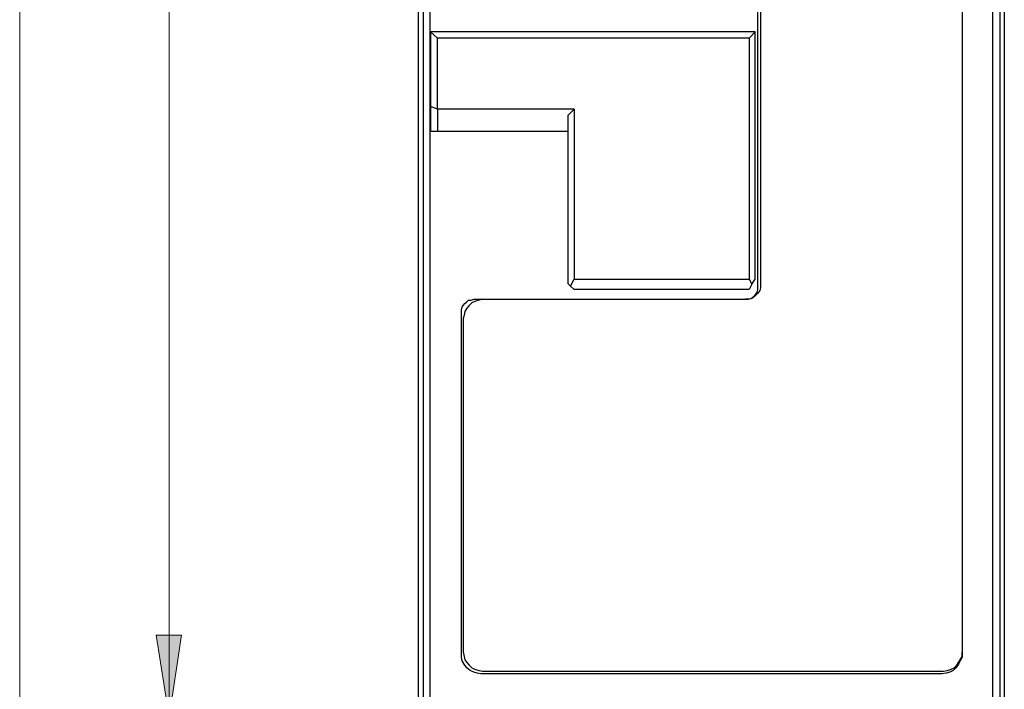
# Model space of a CAD drawing. Header units: millimetres. Extents: x 0 to 210, y 0 to 297.
# Tile 12 of 22: x 77 to 117, y 154 to 181. Entities that reach past the tile are written whole.
import ezdxf

# ---------------------------------------------------------------- set-up
doc = ezdxf.new("R2010")
doc.units = ezdxf.units.MM
doc.header["$MEASUREMENT"] = 0
doc.layers.add('Capa 1', color=7, linetype='Continuous', lineweight=0)

# ---------------------------------------------------------------- blocks, each defined once
blk = doc.blocks.new('Block_0')
at = {"layer": 'Capa 1', "true_color": 0x808080, "transparency": 33554687}
h = blk.add_hatch(color=8, dxfattribs=at)
h.dxf.hatch_style = 2
edge = h.paths.add_edge_path()
edge.add_spline(control_points=[(83.423, 233.697), (83.423, 233.697), (83.917, 230.381), (83.917, 230.381), (83.917, 230.381), (82.894, 230.381), (82.894, 230.381)], knot_values=[0, 0, 0, 0, 1, 1, 1, 2, 2, 2, 2], degree=3, periodic=0)
edge.add_line((82.894, 230.381), (83.423, 233.697))
edge = h.paths.add_edge_path()
edge.add_spline(control_points=[(83.423, 153.193), (83.423, 153.193), (82.894, 156.474), (82.894, 156.474), (82.894, 156.474), (83.917, 156.474), (83.917, 156.474)], knot_values=[0, 0, 0, 0, 1, 1, 1, 2, 2, 2, 2], degree=3, periodic=0)
edge.add_line((83.917, 156.474), (83.423, 153.193))
at = {"layer": 'Capa 1', "color": 8, "lineweight": 18, "true_color": 0x808080}
for points in [[(77.426, 134.214), (77.426, 134.214), (77.426, 251.689), (77.426, 251.689)], [(83.423, 233.697), (83.423, 233.697), (83.423, 153.193), (83.423, 153.193)]]:
    blk.add_open_spline(points, degree=3, dxfattribs=at)
at = {"layer": 'Capa 1', "color": 18, "lineweight": 25, "true_color": 0x000000}
for points in [[(93.407, 239.2), (93.407, 239.2), (93.407, 150.547), (93.407, 150.547)], [(93.619, 153.687), (93.619, 153.687), (93.619, 239.2), (93.619, 239.2)], [(93.866, 239.2), (93.866, 239.2), (93.866, 153.687), (93.866, 153.687)], [(115.209, 232.885), (115.209, 232.885), (115.209, 155.733), (115.209, 155.733)], [(116.443, 153.687), (116.443, 153.687), (116.443, 232.885), (116.443, 232.885)], [(116.726, 232.885), (116.726, 232.885), (116.726, 153.687), (116.726, 153.687)], [(116.902, 232.674), (116.902, 232.674), (116.902, 153.687), (116.902, 153.687)], [(107.024, 170.444), (107.024, 170.444), (107.024, 214.929), (107.024, 214.929)], [(107.13, 214.929), (107.13, 214.929), (107.13, 170.55), (107.13, 170.55)], [(93.901, 180.674), (93.901, 180.674), (93.901, 177.676), (93.901, 177.676)], [(94.183, 180.427), (94.183, 180.427), (93.901, 180.674), (93.901, 180.674)], [(106.918, 180.674), (106.918, 180.674), (93.901, 180.674), (93.901, 180.674)], [(94.183, 177.57), (94.183, 177.57), (94.183, 180.427), (94.183, 180.427)], [(106.671, 180.427), (106.671, 180.427), (94.183, 180.427), (94.183, 180.427)], [(106.671, 180.427), (106.671, 180.427), (106.918, 180.674), (106.918, 180.674)], [(106.671, 180.427), (106.671, 180.427), (106.671, 170.761), (106.671, 170.761)], [(106.918, 170.761), (106.918, 170.761), (106.918, 180.674), (106.918, 180.674)], [(94.183, 177.57), (94.183, 177.57), (93.901, 177.676), (93.901, 177.676)], [(93.901, 177.676), (93.901, 177.676), (93.901, 176.688), (93.901, 176.688)], [(99.651, 177.57), (99.651, 177.57), (94.183, 177.57), (94.183, 177.57)], [(94.183, 177.57), (94.183, 177.57), (94.183, 176.688), (94.183, 176.688)], [(99.651, 177.57), (99.651, 177.57), (99.404, 177.323), (99.404, 177.323)], [(99.404, 177.323), (99.404, 177.323), (99.404, 170.585), (99.404, 170.585)], [(99.651, 177.57), (99.651, 177.57), (99.651, 170.761), (99.651, 170.761)], [(93.901, 176.688), (93.901, 176.688), (94.183, 176.688), (94.183, 176.688)], [(94.183, 176.688), (94.183, 176.688), (99.404, 176.688), (99.404, 176.688)], [(99.404, 170.585), (99.404, 170.585), (99.51, 170.479), (99.51, 170.479)], [(99.51, 170.479), (99.51, 170.479), (99.651, 170.761), (99.651, 170.761)], [(99.651, 170.761), (99.651, 170.761), (106.671, 170.761), (106.671, 170.761)], [(106.671, 170.761), (106.671, 170.761), (106.777, 170.55), (106.777, 170.55)], [(106.777, 170.55), (106.777, 170.55), (106.671, 170.338), (106.671, 170.338)], [(106.777, 170.55), (106.777, 170.55), (106.918, 170.761), (106.918, 170.761)], [(99.651, 170.338), (99.651, 170.338), (99.51, 170.479), (99.51, 170.479)], [(106.671, 170.338), (106.671, 170.338), (99.651, 170.338), (99.651, 170.338)], [(95.629, 169.95), (95.629, 169.95), (106.53, 169.95), (106.53, 169.95)], [(95.136, 155.733), (95.136, 155.733), (95.136, 169.421), (95.136, 169.421)], [(95.206, 169.174), (95.206, 169.174), (95.206, 155.804), (95.206, 155.804)], [(114.397, 154.922), (114.397, 154.922), (95.912, 154.922), (95.912, 154.922)], [(95.982, 155.027), (95.982, 155.027), (114.468, 155.027), (114.468, 155.027)]]:
    blk.add_open_spline(points, degree=3, dxfattribs=at)
for points in [[(107.13, 170.55), (107.13, 170.55), (107.13, 170.409), (107.13, 170.409), (107.13, 170.409), (107.095, 170.303), (107.095, 170.303), (107.095, 170.303), (107.024, 170.197), (107.024, 170.197), (107.024, 170.197), (106.954, 170.126), (106.954, 170.126), (106.954, 170.126), (106.883, 170.056), (106.883, 170.056), (106.883, 170.056), (106.777, 169.985), (106.777, 169.985), (106.777, 169.985), (106.671, 169.95), (106.671, 169.95), (106.671, 169.95), (106.53, 169.95), (106.53, 169.95)], [(106.53, 169.95), (106.53, 169.95), (106.636, 169.95), (106.636, 169.95), (106.636, 169.95), (106.742, 169.985), (106.742, 169.985), (106.742, 169.985), (106.812, 170.02), (106.812, 170.02), (106.812, 170.02), (106.883, 170.091), (106.883, 170.091), (106.883, 170.091), (106.954, 170.162), (106.954, 170.162), (106.954, 170.162), (106.989, 170.232), (106.989, 170.232), (106.989, 170.232), (107.024, 170.338), (107.024, 170.338), (107.024, 170.338), (107.024, 170.444), (107.024, 170.444)], [(95.136, 169.421), (95.136, 169.421), (95.136, 169.527), (95.136, 169.527), (95.136, 169.527), (95.171, 169.632), (95.171, 169.632), (95.171, 169.632), (95.206, 169.703), (95.206, 169.703), (95.206, 169.703), (95.277, 169.774), (95.277, 169.774), (95.277, 169.774), (95.347, 169.844), (95.347, 169.844), (95.347, 169.844), (95.418, 169.915), (95.418, 169.915), (95.418, 169.915), (95.524, 169.915), (95.524, 169.915), (95.524, 169.915), (95.629, 169.95), (95.629, 169.95)], [(95.982, 169.95), (95.982, 169.95), (95.841, 169.915), (95.841, 169.915), (95.841, 169.915), (95.7, 169.879), (95.7, 169.879), (95.7, 169.879), (95.559, 169.809), (95.559, 169.809), (95.559, 169.809), (95.453, 169.703), (95.453, 169.703), (95.453, 169.703), (95.347, 169.597), (95.347, 169.597), (95.347, 169.597), (95.277, 169.456), (95.277, 169.456), (95.277, 169.456), (95.241, 169.315), (95.241, 169.315), (95.241, 169.315), (95.206, 169.174), (95.206, 169.174)], [(95.912, 154.922), (95.912, 154.922), (95.771, 154.957), (95.771, 154.957), (95.771, 154.957), (95.629, 154.992), (95.629, 154.992), (95.629, 154.992), (95.488, 155.063), (95.488, 155.063), (95.488, 155.063), (95.347, 155.169), (95.347, 155.169), (95.347, 155.169), (95.241, 155.31), (95.241, 155.31), (95.241, 155.31), (95.171, 155.451), (95.171, 155.451), (95.171, 155.451), (95.136, 155.592), (95.136, 155.592), (95.136, 155.592), (95.136, 155.733), (95.136, 155.733)], [(95.206, 155.804), (95.206, 155.804), (95.241, 155.627), (95.241, 155.627), (95.241, 155.627), (95.277, 155.486), (95.277, 155.486), (95.277, 155.486), (95.347, 155.38), (95.347, 155.38), (95.347, 155.38), (95.453, 155.274), (95.453, 155.274), (95.453, 155.274), (95.559, 155.169), (95.559, 155.169), (95.559, 155.169), (95.7, 155.098), (95.7, 155.098), (95.7, 155.098), (95.841, 155.063), (95.841, 155.063), (95.841, 155.063), (95.982, 155.027), (95.982, 155.027)], [(115.209, 155.733), (115.209, 155.733), (115.209, 155.592), (115.209, 155.592), (115.209, 155.592), (115.138, 155.451), (115.138, 155.451), (115.138, 155.451), (115.067, 155.31), (115.067, 155.31), (115.067, 155.31), (114.962, 155.169), (114.962, 155.169), (114.962, 155.169), (114.856, 155.063), (114.856, 155.063), (114.856, 155.063), (114.715, 154.992), (114.715, 154.992), (114.715, 154.992), (114.574, 154.957), (114.574, 154.957), (114.574, 154.957), (114.397, 154.922), (114.397, 154.922)], [(114.468, 155.027), (114.468, 155.027), (114.609, 155.063), (114.609, 155.063), (114.609, 155.063), (114.75, 155.098), (114.75, 155.098), (114.75, 155.098), (114.891, 155.169), (114.891, 155.169), (114.891, 155.169), (114.997, 155.274), (114.997, 155.274), (114.997, 155.274), (115.067, 155.38), (115.067, 155.38), (115.067, 155.38), (115.138, 155.486), (115.138, 155.486), (115.138, 155.486), (115.209, 155.627), (115.209, 155.627), (115.209, 155.627), (115.209, 155.804), (115.209, 155.804)]]:
    blk.add_open_spline(points, degree=3, knots=[0, 0, 0, 0, 1, 1, 1, 2, 2, 2, 3, 3, 3, 4, 4, 4, 5, 5, 5, 6, 6, 6, 7, 7, 7, 8, 8, 8, 8], dxfattribs=at)
at = {"layer": 'Capa 1', "color": 8, "lineweight": 18, "true_color": 0x808080}
blk.add_open_spline([(83.423, 153.193), (83.423, 153.193), (82.894, 156.474), (82.894, 156.474), (82.894, 156.474), (83.917, 156.474), (83.917, 156.474), (83.917, 156.474), (83.423, 153.193), (83.423, 153.193)], degree=3, knots=[0, 0, 0, 0, 1, 1, 1, 2, 2, 2, 3, 3, 3, 3], dxfattribs=at)
at = {"layer": 'Capa 1'}
blk.add_open_spline([(83.423, 153.193), (83.423, 153.193), (82.894, 156.474), (82.894, 156.474), (82.894, 156.474), (83.917, 156.474), (83.917, 156.474)], degree=3, knots=[0, 0, 0, 0, 1, 1, 1, 2, 2, 2, 2], dxfattribs=at)

msp = doc.modelspace()

# ---------------------------------------------------------------- block references
at = {"layer": 'Capa 1'}
msp.add_blockref('Block_0', (0, 0), dxfattribs=at)

doc.saveas('drawing.dxf')
